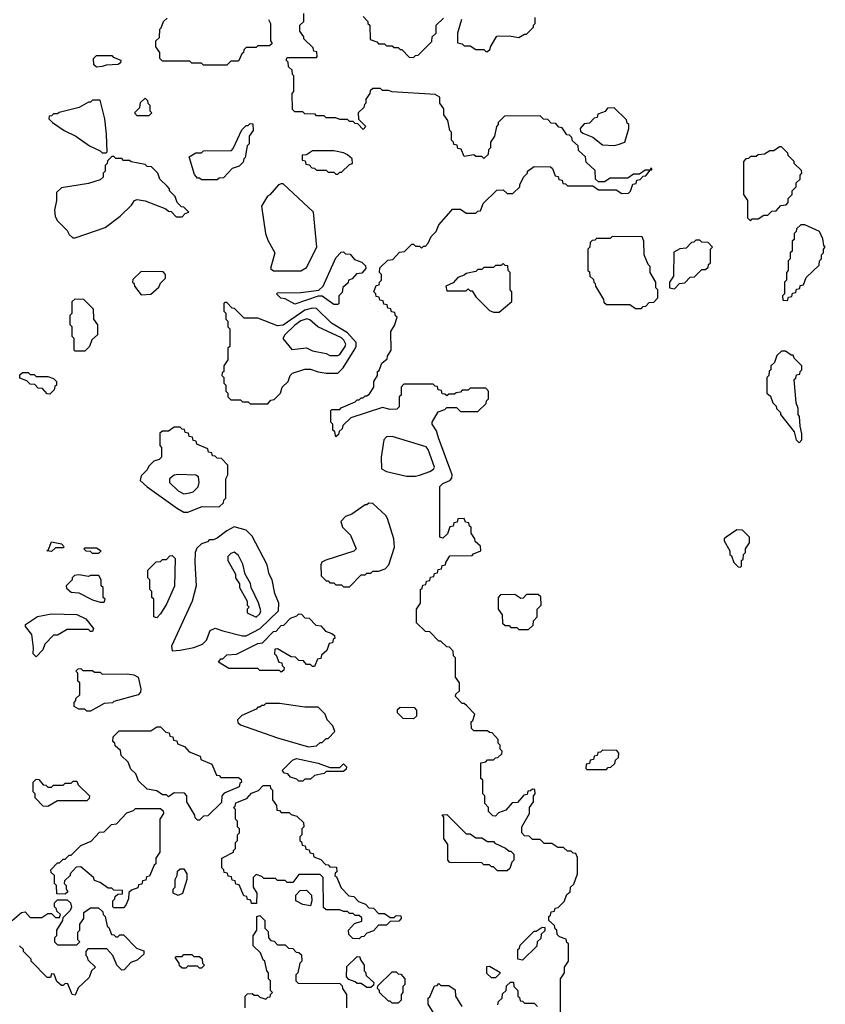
# Model space of a CAD drawing. Extents: x 2769579 to 2883812, y 684207 to 828660.
# Tile 143 of 256: x 2814601 to 2818740, y 734094 to 739154. Entities that reach past the tile are written whole.
import ezdxf

# ---------------------------------------------------------------- set-up
doc = ezdxf.new("R2010")
doc.units = 0

msp = doc.modelspace()

# ---------------------------------------------------------------- linework, layer by layer
at = {"layer": '0CON02XD'}
for points in [[(2817428.3, 734671.7), (2817430, 734695), (2817448.3, 734711.7), (2817467.5, 734765), (2817467.5, 734847.5), (2817458.3, 734868.3), (2817445, 734870), (2817435, 734880), (2817415, 734880), (2817395, 734900), (2817365, 734900), (2817335, 734920), (2817295, 734920), (2817275, 734940), (2817235, 734940), (2817218.3, 734958.3), (2817195, 734960), (2817180, 734975), (2817180, 735005), (2817220, 735075), (2817220, 735105), (2817240, 735135), (2817240, 735165), (2817250, 735175), (2817248.3, 735198.3), (2817235, 735200), (2817225, 735190), (2817211.7, 735188.3), (2817208.3, 735171.7), (2817191.7, 735168.3), (2817158.3, 735131.7), (2817131.7, 735128.3), (2817098.3, 735091.7), (2817061.7, 735078.3), (2817045, 735060), (2817031.7, 735061.7), (2817010, 735085), (2817010, 735105), (2816990, 735125), (2816990, 735165), (2816980, 735175), (2816980, 735245), (2816970, 735255), (2816970, 735335), (2816995, 735340), (2817005, 735350), (2817035, 735350), (2817045, 735360), (2817058.3, 735361.7), (2817078.3, 735381.7), (2817080, 735395), (2817070, 735405), (2817070, 735425), (2817060, 735435), (2817060, 735455), (2817028.3, 735488.3), (2817015, 735490), (2817005, 735500), (2816935, 735500), (2816921.7, 735511.7), (2816920, 735545), (2816928.3, 735551.7), (2816940, 735585), (2816898.3, 735628.3), (2816885, 735640), (2816875, 735640), (2816840, 735675), (2816841.7, 735688.3), (2816860, 735705), (2816860, 735745), (2816840, 735775), (2816840, 735875), (2816830, 735885), (2816828.3, 735908.3), (2816808.3, 735928.3), (2816795, 735930), (2816765, 735960), (2816755, 735960), (2816708.3, 736008.3), (2816685, 736010), (2816640, 736055), (2816640, 736125), (2816660, 736155), (2816660, 736225), (2816668.3, 736231.7), (2816671.7, 736248.3), (2816688.3, 736251.7), (2816691.7, 736268.3), (2816708.3, 736271.7), (2816711.7, 736288.3), (2816728.3, 736291.7), (2816731.7, 736308.3), (2816748.3, 736311.7), (2816751.7, 736328.3), (2816768.3, 736331.7), (2816771.7, 736348.3), (2816788.3, 736351.7), (2816790, 736365), (2816811.7, 736398.3), (2816925, 736400), (2816931.7, 736408.3), (2816970, 736425), (2816968.3, 736448.3), (2816941.7, 736471.7), (2816940, 736485), (2816920, 736515), (2816920, 736545), (2816911.7, 736551.7), (2816908.3, 736568.3), (2816891.7, 736571.7), (2816885, 736590), (2816851.7, 736588.3), (2816848.3, 736571.7), (2816831.7, 736568.3), (2816828.3, 736551.7), (2816811.7, 736548.3), (2816798.3, 736511.7), (2816775, 736490), (2816760, 736495), (2816760, 736755), (2816775, 736770), (2816810, 736785), (2816821.7, 736798.3), (2816822.5, 736815), (2816752.5, 737005), (2816741.7, 737041.7), (2816720, 737075), (2816720, 737085), (2816751.7, 737138.3), (2816785, 737150), (2816795, 737160), (2816845, 737160), (2816865, 737140), (2816955, 737140), (2816998.3, 737181.7), (2817000, 737195), (2817010, 737205), (2817010, 737245), (2816995, 737260), (2816915, 737260), (2816905, 737250), (2816875, 737250), (2816865, 737240), (2816843, 737237), (2816835, 737230), (2816805, 737230), (2816795, 737220), (2816785, 737230), (2816771.7, 737231.7), (2816768.3, 737248.3), (2816751.7, 737251.7), (2816748.3, 737268.3), (2816735, 737270), (2816725, 737280), (2816575, 737280), (2816560, 737265), (2816560, 737225), (2816550, 737215), (2816550, 737165), (2816538.3, 737151.7), (2816505, 737150), (2816465, 737160), (2816303, 737107), (2816261.7, 737068.3), (2816258.3, 737051.7), (2816241.7, 737038.3), (2816238.3, 737021.7), (2816225, 737010), (2816220, 737035), (2816210, 737045), (2816210, 737075), (2816200, 737085), (2816200, 737145), (2816205, 737150), (2816245, 737150), (2816251.7, 737158.3), (2816325, 737190), (2816335, 737200), (2816345, 737200), (2816355, 737210), (2816365, 737210), (2816375, 737220), (2816385, 737220), (2816398.3, 737231.7), (2816420, 737265), (2816420, 737295), (2816440, 737325), (2816440, 737345), (2816448.3, 737351.7), (2816461.7, 737388.3), (2816488.3, 737411.7), (2816490, 737425), (2816510, 737455), (2816508.3, 737551.7), (2816527, 737583), (2816540, 737625), (2816531.7, 737631.7), (2816528.3, 737648.3), (2816511.7, 737651.7), (2816508.3, 737668.3), (2816491.7, 737671.7), (2816488.3, 737688.3), (2816471.7, 737691.7), (2816468.3, 737708.3), (2816451.7, 737711.7), (2816448.3, 737728.3), (2816431.7, 737731.7), (2816430, 737745), (2816420, 737755), (2816431.7, 737788.3), (2816448.3, 737791.7), (2816450, 737805), (2816460, 737815), (2816460, 737845), (2816450, 737855), (2816451.7, 737878.3), (2816491.7, 737918.3), (2816518.3, 737921.7), (2816551.7, 737958.3), (2816578.3, 737961.7), (2816615, 738000), (2816625, 738000), (2816635, 737990), (2816655, 737990), (2816665, 737980), (2816675, 737990), (2816685, 737990), (2816700, 738005), (2816715, 738040), (2816740, 738065), (2816755, 738100), (2816818.3, 738171.7), (2816825, 738180), (2816865, 738180), (2816895, 738160), (2816945, 738160), (2816955, 738170), (2816968.3, 738171.7), (2816981.7, 738208.3), (2817051.7, 738278.3), (2817085, 738280), (2817105, 738260), (2817135, 738260), (2817170, 738295), (2817170, 738305), (2817190, 738345), (2817210, 738365), (2817210, 738375), (2817245, 738400), (2817328.3, 738398.3), (2817338.3, 738388.3), (2817351.7, 738351.7), (2817368.3, 738348.3), (2817371.7, 738331.7), (2817388.3, 738328.3), (2817391.7, 738311.7), (2817405, 738310), (2817415, 738300), (2817545, 738300), (2817575, 738280), (2817665, 738280), (2817695, 738260), (2817728.3, 738261.7), (2817738.3, 738271.7), (2817751.7, 738308.3), (2817768.3, 738311.7), (2817771.7, 738328.3), (2817788.3, 738331.7), (2817805, 738350), (2817818.3, 738351.7), (2817840, 738380), (2817848.3, 738381.7), (2817848.3, 738388.3), (2817841.7, 738388.3), (2817840, 738380), (2817815, 738380), (2817785, 738360), (2817755, 738360), (2817725, 738340), (2817635, 738340), (2817605, 738320), (2817575, 738320), (2817560, 738335), (2817558.3, 738378.3), (2817511.7, 738421.7), (2817508.3, 738448.3), (2817471.7, 738481.7), (2817470, 738505), (2817441.7, 738531.7), (2817438.3, 738548.3), (2817425, 738560), (2817411.7, 738561.7), (2817388.3, 738598.3), (2817371.7, 738601.7), (2817355, 738620), (2817331.7, 738621.7), (2817315, 738640), (2817291.7, 738641.7), (2817275, 738660), (2817091.7, 738658.3), (2817060, 738625), (2817060, 738615), (2817050, 738605), (2817040, 738555), (2817020, 738525), (2817020, 738495), (2817010, 738485), (2817008.3, 738461.7), (2816985, 738440), (2816975, 738450), (2816945, 738450), (2816935, 738460), (2816885, 738450), (2816868.3, 738488.3), (2816851.7, 738491.7), (2816848.3, 738508.3), (2816831.7, 738511.7), (2816830, 738525), (2816820, 738535), (2816820, 738575), (2816810, 738585), (2816800, 738635), (2816780, 738665), (2816780, 738695), (2816760, 738725), (2816760, 738755), (2816735, 738770), (2816515, 738782.5), (2816495, 738790), (2816465, 738790), (2816455, 738800), (2816415, 738800), (2816401.7, 738788.3), (2816400, 738775), (2816380, 738745), (2816380, 738725), (2816371.7, 738718.3), (2816368.3, 738701.7), (2816340, 738675), (2816341.7, 738641.7), (2816380, 738605), (2816365, 738590), (2816338.3, 738618.3), (2816325, 738620), (2816315, 738630), (2816295, 738630), (2816285, 738640), (2816245, 738640), (2816225, 738650), (2816175, 738650), (2816165, 738660), (2816125, 738660), (2816118.3, 738668.3), (2816065, 738670), (2816055, 738680), (2816015, 738680), (2816001.7, 738691.7), (2816000, 738775), (2816010, 738785), (2816010, 738865), (2816001.7, 738871.7), (2816000, 738895), (2815981.7, 738911.7), (2815980, 738935), (2815970, 738945), (2815975, 738960), (2816125, 738960), (2816130, 738965), (2816128.3, 738988.3), (2816111.7, 738991.7), (2816108.3, 739008.3), (2816060, 739055), (2816060, 739065), (2816040, 739095), (2816040, 739125), (2816060, 739145), (2816060, 739185)], [(2816365, 739170), (2816390, 739145), (2816390, 739135), (2816400, 739125), (2816401.7, 739051.7), (2816435, 739040), (2816445, 739030), (2816475, 739030), (2816485, 739020), (2816515, 739020), (2816525, 739010), (2816545, 739010), (2816555, 739000), (2816565, 739000), (2816601.7, 738961.7), (2816625, 738960)], [(2817005, 738990), (2817018.3, 739001.7), (2817020, 739015), (2817051.7, 739068.3), (2817115, 739070), (2817165, 739062.5), (2817195, 739080), (2817205, 739080), (2817240, 739115), (2817240, 739125), (2817250, 739135), (2817250, 739165)], [(2815880, 739155), (2815890, 739135), (2815890, 739045), (2815898.3, 739031.7), (2815885, 739020), (2815825, 739020), (2815815, 739010), (2815765, 739010), (2815751.7, 738998.3), (2815750, 738985), (2815741.7, 738978.3), (2815725, 738940), (2815685, 738940), (2815665, 738920), (2815545, 738920), (2815535, 738930), (2815485, 738930), (2815475, 738940), (2815335, 738940), (2815320, 738955), (2815320, 738985), (2815300, 739015), (2815300, 739045), (2815318.3, 739061.7), (2815320, 739105), (2815328.3, 739111.7), (2815340, 739145), (2815358.3, 739161.7)], [(2816625, 738960), (2816635, 738970), (2816648.3, 738971.7), (2816718.3, 739041.7), (2816720, 739065), (2816740, 739085), (2816740, 739125), (2816778.3, 739161.7)], [(2816870, 739155), (2816850, 739085), (2816850, 739035), (2816875, 739030), (2816885, 739020), (2816915, 739020), (2816945, 739000), (2816985, 739000), (2816995, 738990), (2817005, 738990)], [(2814995, 738910), (2814981.7, 738921.7), (2814980, 738955), (2814995, 738970), (2815075, 738970), (2815081.7, 738961.7), (2815120, 738945), (2815118.3, 738931.7), (2815107, 738923), (2815045, 738920), (2815025, 738912.5), (2814995, 738910)], [(2815045, 738470), (2815050, 738475), (2815047.5, 738565), (2815037.5, 738645), (2815015, 738740), (2814975, 738740), (2814965, 738730), (2814955, 738730), (2814907, 738703), (2814803, 738677), (2814795, 738670), (2814775, 738670), (2814765, 738660), (2814751.7, 738658.3), (2814750, 738645), (2814770, 738625), (2814830, 738585), (2814890, 738555), (2814960, 738505), (2815015, 738480), (2815025, 738470), (2815045, 738470)], [(2815265, 738660), (2815205, 738660), (2815190, 738675), (2815218.3, 738701.7), (2815221.7, 738728.3), (2815245, 738750), (2815258.3, 738738.3), (2815260, 738725), (2815270, 738715), (2815270, 738685), (2815280, 738675), (2815265, 738660)], [(2817655, 738507.5), (2817675, 738512.5), (2817710, 738525), (2817730, 738595), (2817730, 738615), (2817721.7, 738621.7), (2817718.3, 738638.3), (2817655, 738700), (2817621.7, 738698.3), (2817608.3, 738681.7), (2817571.7, 738668.3), (2817568.3, 738651.7), (2817551.7, 738648.3), (2817528.3, 738621.7), (2817501.7, 738618.3), (2817480, 738595), (2817481.7, 738581.7), (2817495, 738570), (2817545, 738550), (2817595, 738510), (2817655, 738507.5)], [(2815615, 738330), (2815535, 738330), (2815525, 738340), (2815515, 738340), (2815498.3, 738358.3), (2815471.7, 738448.3), (2815505, 738470), (2815535, 738470), (2815545, 738480), (2815688.3, 738481.7), (2815698.3, 738491.7), (2815741.7, 738588.3), (2815765, 738610), (2815775, 738610), (2815785, 738620), (2815798.3, 738618.3), (2815800, 738585), (2815780, 738555), (2815780, 738515), (2815770, 738505), (2815760, 738445), (2815751.7, 738438.3), (2815748.3, 738421.7), (2815728.3, 738401.7), (2815691.7, 738388.3), (2815648.3, 738341.7), (2815625, 738340), (2815615, 738330)], [(2816235, 738360), (2816245, 738370), (2816255, 738370), (2816295, 738410), (2816310, 738415), (2816308.3, 738438.3), (2816285, 738460), (2816265, 738470), (2816215, 738480), (2816105, 738480), (2816075, 738460), (2816051.7, 738458.3), (2816051.7, 738431.7), (2816068.3, 738428.3), (2816071.7, 738411.7), (2816088.3, 738408.3), (2816101.7, 738391.7), (2816115, 738390), (2816125, 738380), (2816175, 738380), (2816185, 738370), (2816215, 738370), (2816225, 738360), (2816235, 738360)], [(2818355, 738120), (2818365, 738130), (2818395, 738130), (2818425, 738150), (2818445, 738150), (2818465, 738170), (2818488.3, 738171.7), (2818511.7, 738198.3), (2818538.3, 738201.7), (2818550, 738215), (2818550, 738235), (2818570, 738255), (2818570, 738275), (2818590, 738295), (2818590, 738315), (2818610, 738335), (2818610, 738355), (2818620, 738365), (2818618.3, 738378.3), (2818580, 738415), (2818580, 738425), (2818550, 738455), (2818548.3, 738468.3), (2818515, 738500), (2818505, 738500), (2818475, 738480), (2818455, 738480), (2818427, 738463), (2818395, 738460), (2818385, 738450), (2818355, 738450), (2818345, 738440), (2818331.7, 738438.3), (2818320, 738425), (2818320, 738255), (2818340, 738225), (2818340, 738135), (2818355, 738120)], [(2814885, 738032.5), (2815040, 738085), (2815116.4, 738143.6), (2815175, 738200), (2815190, 738225), (2815205, 738230), (2815245, 738222.5), (2815351.7, 738181.7), (2815365, 738170), (2815378.3, 738168.3), (2815405, 738140), (2815435, 738140), (2815451.7, 738158.3), (2815470, 738165), (2815445, 738190), (2815431.7, 738191.7), (2815410, 738215), (2815400, 738245), (2815370, 738275), (2815370, 738285), (2815358.3, 738298.3), (2815320, 738335), (2815310, 738365), (2815278.3, 738398.3), (2815255, 738400), (2815245, 738410), (2815173, 738423), (2815165, 738430), (2815135, 738430), (2815125, 738440), (2815095, 738440), (2815085, 738450), (2815075, 738450), (2815051.7, 738428.3), (2815050, 738415), (2815040, 738405), (2815040, 738375), (2815030, 738365), (2815030, 738345), (2815015, 738330), (2814955, 738312.5), (2814815, 738290), (2814790, 738265), (2814790, 738225), (2814780, 738175), (2814783, 738143), (2814795, 738120), (2814845, 738070), (2814855, 738050), (2814873, 738033), (2814885, 738032.5)], [(2816045, 737862.5), (2816075, 737880), (2816127.5, 737985), (2816110, 738165), (2815955, 738310), (2815945, 738310), (2815930, 738305), (2815886.4, 738253.6), (2815873.6, 738246.4), (2815842.5, 738195), (2815863.3, 738055), (2815875, 738020), (2815912.5, 737955), (2815890, 737875), (2815905, 737862.5), (2816045, 737862.5)], [(2818545, 737710), (2818551.7, 737728.3), (2818568.3, 737731.7), (2818571.7, 737748.3), (2818588.3, 737751.7), (2818591.7, 737768.3), (2818608.3, 737771.7), (2818611.7, 737788.3), (2818628.3, 737791.7), (2818641.7, 737828.3), (2818708.3, 737891.7), (2818710, 737915), (2818720, 737925), (2818720, 737945), (2818730, 737955), (2818730, 737975), (2818740, 737985), (2818732.5, 737992.5), (2818727, 738027), (2818710, 738065), (2818635, 738100), (2818615, 738100), (2818591.7, 738078.3), (2818590, 738065), (2818580, 738055), (2818580, 738025), (2818570, 738015), (2818570, 737965), (2818560, 737955), (2818560, 737925), (2818550, 737915), (2818550, 737865), (2818540, 737855), (2818540, 737815), (2818530, 737805), (2818530, 737745), (2818520, 737735), (2818521.7, 737711.7), (2818545, 737710)], [(2817795, 737670), (2817805, 737680), (2817818.3, 737681.7), (2817835, 737700), (2817858.3, 737701.7), (2817880, 737725), (2817880, 737765), (2817870, 737775), (2817870, 737805), (2817840, 737855), (2817840, 737885), (2817830, 737895), (2817810, 737945), (2817807.5, 738015), (2817798.3, 738038.3), (2817645, 738040), (2817635, 738030), (2817565, 738030), (2817555, 738020), (2817541.7, 738018.3), (2817531.7, 738008.3), (2817530, 737985), (2817520, 737975), (2817520, 737865), (2817528.3, 737858.3), (2817530, 737835), (2817548.3, 737818.3), (2817550, 737805), (2817558.3, 737798.3), (2817560, 737785), (2817600, 737715), (2817601.7, 737701.7), (2817615, 737690), (2817735, 737690), (2817765, 737670), (2817795, 737670)], [(2817965, 737770), (2817991.7, 737798.3), (2818018.3, 737801.7), (2818045, 737830), (2818068.3, 737831.7), (2818105, 737870), (2818125, 737870), (2818138.3, 737881.7), (2818140, 737895), (2818150, 737905), (2818150, 737975), (2818160, 737985), (2818138.3, 738008.3), (2818105, 738010), (2818095, 738020), (2818075, 738020), (2818065, 738010), (2818051.7, 738008.3), (2818025, 737980), (2817993, 737977), (2817961.7, 737958.3), (2817960, 737835), (2817940, 737805), (2817940, 737775), (2817965, 737770)], [(2816235, 737690), (2816215, 737690), (2816155, 737732.5), (2816135, 737732.5), (2816015, 737692.5), (2815965, 737720), (2815943, 737723), (2815920, 737745), (2815925, 737750), (2816045, 737752.5), (2816137, 737763), (2816160, 737785), (2816225, 737930), (2816251.7, 737958.3), (2816265, 737960), (2816275, 737950), (2816298.3, 737948.3), (2816321.7, 737921.7), (2816358.3, 737908.3), (2816378.3, 737888.3), (2816380, 737875), (2816358.3, 737851.7), (2816331.7, 737848.3), (2816308.3, 737821.7), (2816290, 737815), (2816288.3, 737801.7), (2816261.7, 737778.3), (2816258.3, 737751.7), (2816240, 737735), (2816240, 737695), (2816235, 737690)], [(2817065, 737650), (2817130, 737705), (2817130, 737755), (2817120, 737765), (2817120, 737855), (2817110, 737865), (2817108.3, 737888.3), (2817095, 737890), (2817085, 737900), (2817075, 737890), (2817045, 737890), (2817035, 737880), (2816985, 737880), (2816975, 737870), (2816955, 737870), (2816945, 737860), (2816895, 737850), (2816885, 737840), (2816851.7, 737828.3), (2816828.3, 737801.7), (2816790, 737785), (2816795, 737760), (2816895, 737760), (2816905, 737770), (2816915, 737760), (2816925, 737760), (2816945, 737730), (2817015, 737660), (2817035, 737650), (2817065, 737650)], [(2815225, 737740), (2815275, 737742.5), (2815315, 737780), (2815325, 737800), (2815350, 737825), (2815350, 737845), (2815338.3, 737858.3), (2815225, 737860), (2815181.7, 737818.3), (2815180, 737805), (2815188.3, 737798.3), (2815190, 737785), (2815225, 737740)], [(2814935, 737450), (2814885, 737450), (2814880, 737455), (2814880, 737515), (2814870, 737525), (2814870, 737575), (2814860, 737585), (2814860, 737635), (2814870, 737645), (2814870, 737705), (2814885, 737720), (2814928.3, 737718.3), (2814978.3, 737668.3), (2814980, 737615), (2815000, 737585), (2815000, 737535), (2814971.7, 737508.3), (2814960, 737475), (2814935, 737450)], [(2815875, 737180), (2815891.7, 737198.3), (2815908.3, 737201.7), (2815940, 737235), (2815950, 737265), (2815980, 737295), (2815990, 737325), (2816003, 737337), (2816065, 737357.5), (2816095, 737357.5), (2816133.6, 737343.6), (2816175, 737337.5), (2816235, 737337.5), (2816263.3, 737365), (2816318.8, 737455), (2816328.8, 737475), (2816328.8, 737495), (2816285, 737543.8), (2816202.5, 737595), (2816125, 737670), (2816105, 737671.2), (2816065, 737661.2), (2815955, 737583.3), (2815925, 737580), (2815825, 737620), (2815755, 737620), (2815705, 737670), (2815691.7, 737671.7), (2815665, 737700), (2815655, 737700), (2815650, 737695), (2815650, 737655), (2815660, 737645), (2815660, 737615), (2815670, 737605), (2815670, 737575), (2815680, 737565), (2815680, 737475), (2815670, 737465), (2815670, 737405), (2815650, 737375), (2815650, 737345), (2815641.7, 737338.3), (2815640, 737325), (2815650, 737315), (2815650, 737285), (2815660, 737275), (2815660, 737245), (2815670, 737235), (2815670, 737215), (2815685, 737200), (2815735, 737200), (2815745, 737190), (2815775, 737190), (2815785, 737180), (2815875, 737180)], [(2816235, 737427.5), (2816245, 737433.3), (2816273.8, 737475), (2816276.1, 737486.1), (2816267, 737507), (2816255, 737518.8), (2816132.5, 737575), (2816090.7, 737610.7), (2816076.1, 737616.1), (2816045, 737606.2), (2816015, 737583.8), (2815963.3, 737535), (2815952.5, 737515), (2815998.3, 737458.3), (2816075, 737467.5), (2816105, 737452.5), (2816175, 737437.5), (2816195, 737427.5), (2816235, 737427.5)], [(2818605, 736980), (2818620, 736995), (2818620, 737025), (2818610, 737065), (2818607.5, 737115), (2818600, 737125), (2818600, 737155), (2818590, 737185), (2818580, 737305), (2818588.3, 737311.7), (2818591.7, 737328.3), (2818608.3, 737331.7), (2818610, 737345), (2818620, 737355), (2818620, 737375), (2818580, 737415), (2818575, 737430), (2818565, 737430), (2818535, 737450), (2818515, 737450), (2818491.7, 737428.3), (2818478.3, 737391.7), (2818460, 737375), (2818460, 737355), (2818451.7, 737348.3), (2818450, 737325), (2818440, 737315), (2818440, 737235), (2818458.3, 737218.3), (2818470, 737185), (2818488.3, 737168.3), (2818490, 737155), (2818510, 737135), (2818510, 737125), (2818580, 737035), (2818590, 736995), (2818605, 736980)], [(2814755, 737230), (2814741.7, 737231.7), (2814718.3, 737258.3), (2814695, 737260), (2814678.3, 737278.3), (2814655, 737280), (2814638.3, 737298.3), (2814601.7, 737311.7), (2814601.7, 737328.3), (2814615, 737340), (2814645, 737340), (2814655, 737330), (2814675, 737330), (2814685, 737320), (2814745, 737320), (2814775, 737310), (2814790, 737295), (2814790, 737275), (2814781.7, 737268.3), (2814778.3, 737251.7), (2814755, 737230)], [(2815445, 736622.5), (2815465, 736623.3), (2815538.3, 736651.7), (2815625, 736650), (2815648.3, 736671.7), (2815650, 736685), (2815660, 736695), (2815660, 736795), (2815670, 736815), (2815670, 736865), (2815638.3, 736898.3), (2815615, 736900), (2815605, 736910), (2815591.7, 736911.7), (2815588.3, 736928.3), (2815571.7, 736931.7), (2815568.3, 736948.3), (2815511.7, 736971.7), (2815508.3, 736988.3), (2815491.7, 736991.7), (2815488.3, 737008.3), (2815471.7, 737011.7), (2815468.3, 737028.3), (2815451.7, 737031.7), (2815448.3, 737048.3), (2815435, 737050), (2815425, 737060), (2815395, 737060), (2815365, 737040), (2815335, 737040), (2815321.7, 737028.3), (2815320, 736965), (2815330, 736955), (2815330, 736905), (2815317, 736893), (2815290, 736885), (2815265, 736860), (2815255, 736840), (2815225, 736810), (2815220, 736785), (2815255, 736752.5), (2815411.7, 736641.7), (2815445, 736622.5)], [(2816635, 736807.5), (2816655, 736813.3), (2816708.3, 736831.7), (2816726.4, 736843.6), (2816732.5, 736855), (2816700, 736945), (2816689.3, 736959.3), (2816515, 737012.5), (2816485, 737010), (2816472.5, 736995), (2816457.5, 736905), (2816460, 736845), (2816485, 736832.5), (2816588.3, 736808.3), (2816635, 736807.5)], [(2815445, 736716.7), (2815475, 736722.5), (2815492.5, 736727.5), (2815517, 736753), (2815522.5, 736775), (2815520, 736805), (2815505, 736812.5), (2815415, 736816.7), (2815395, 736812.5), (2815370, 736795), (2815370, 736775), (2815415, 736732.5), (2815445, 736716.7)], [(2816295, 736240), (2816355, 736300), (2816375, 736300), (2816385, 736310), (2816405, 736310), (2816415, 736320), (2816445, 736320), (2816478.3, 736331.7), (2816497, 736353), (2816526.4, 736443.6), (2816523.3, 736485), (2816490.7, 736590.7), (2816482.5, 736605), (2816415, 736667.5), (2816395, 736670), (2816385, 736660), (2816375, 736660), (2816307, 736613), (2816275, 736600), (2816250, 736575), (2816260, 736545), (2816300, 736505), (2816330, 736435), (2816317, 736423), (2816173, 736377), (2816153.3, 736366.7), (2816148.3, 736351.7), (2816150, 736295), (2816175, 736270), (2816185, 736270), (2816195, 736260), (2816215, 736260), (2816225, 736250), (2816255, 736250), (2816265, 736240), (2816295, 736240)], [(2815385, 735910), (2815425, 735913.3), (2815495, 735927.5), (2815540, 735945), (2815560, 735965), (2815580, 736015), (2815605, 736027.5), (2815645, 736012.5), (2815745, 735987.5), (2815765, 735987.5), (2815835.8, 736024.2), (2815930, 736115), (2815932.5, 736155), (2815912.5, 736205), (2815897.5, 736275), (2815882.5, 736305), (2815871.7, 736351.7), (2815795, 736500), (2815765, 736530), (2815703, 736547), (2815665, 736527.5), (2815615, 736490), (2815595, 736480), (2815575, 736480), (2815565, 736470), (2815535, 736460), (2815511.7, 736438.3), (2815502.5, 736415), (2815500, 736365), (2815507.5, 736245), (2815487.5, 736165), (2815380, 735935), (2815385, 735910)], [(2818305, 736340), (2818310, 736345), (2818310, 736375), (2818318.3, 736381.7), (2818320, 736405), (2818330, 736415), (2818330, 736435), (2818350, 736465), (2818350, 736495), (2818315, 736530), (2818285, 736532.5), (2818230, 736495), (2818220, 736485), (2818220, 736475), (2818250, 736425), (2818250, 736405), (2818258.3, 736398.3), (2818270, 736365), (2818291.7, 736341.7), (2818305, 736340)], [(2814765, 736420), (2814740, 736425), (2814748.3, 736431.7), (2814765, 736470), (2814815, 736460), (2814830, 736445), (2814825, 736440), (2814785, 736440), (2814765, 736420)], [(2815005, 736410), (2814975, 736410), (2814965, 736420), (2814941.7, 736421.7), (2814930, 736435), (2814935, 736440), (2814995, 736440), (2815020, 736425), (2815005, 736410)], [(2815305, 736080), (2815290, 736085), (2815290, 736175), (2815280, 736185), (2815280, 736215), (2815270, 736225), (2815270, 736275), (2815260, 736285), (2815260, 736325), (2815301.7, 736368.3), (2815325, 736370), (2815335, 736380), (2815355, 736380), (2815371.7, 736398.3), (2815385, 736400), (2815400, 736385), (2815397, 736243), (2815355, 736150), (2815325, 736100), (2815305, 736080)], [(2815815, 736082.5), (2815835, 736100), (2815840, 736115), (2815827, 736157), (2815790, 736235), (2815787, 736257), (2815760, 736305), (2815747.5, 736355), (2815725, 736400), (2815703, 736417), (2815685, 736410), (2815670, 736395), (2815670, 736375), (2815710, 736305), (2815710, 736285), (2815730, 736255), (2815730, 736235), (2815770, 736165), (2815770, 736145), (2815780, 736135), (2815770, 736125), (2815770, 736105), (2815815, 736082.5)], [(2815035, 736160), (2815040, 736175), (2815030, 736185), (2815030, 736235), (2815020, 736245), (2815020, 736275), (2815007, 736297), (2814965, 736297.5), (2814955, 736292.5), (2814905, 736300), (2814883, 736297), (2814870, 736285), (2814870, 736275), (2814840, 736245), (2814841.7, 736231.7), (2814865, 736212.5), (2814905, 736207.5), (2814975, 736172.5), (2815015, 736160), (2815035, 736160)], [(2817215, 736020), (2817238.3, 736041.7), (2817240, 736065), (2817260, 736085), (2817260, 736125), (2817280, 736145), (2817278.3, 736188.3), (2817265, 736200), (2817205, 736200), (2817188.3, 736181.7), (2817175, 736180), (2817145, 736200), (2817071.7, 736198.3), (2817060, 736185), (2817060, 736125), (2817080, 736095), (2817081.7, 736051.7), (2817095, 736040), (2817115, 736040), (2817125, 736030), (2817155, 736030), (2817165, 736020), (2817215, 736020)], [(2814685, 735880), (2814670, 735895), (2814672.5, 735925), (2814662.5, 735995), (2814630, 736035), (2814630, 736045), (2814693, 736087), (2814765, 736100), (2814895, 736097.5), (2814940, 736075), (2814980, 736025), (2814975, 736010), (2814965, 736010), (2814955, 736020), (2814845, 736020), (2814795, 735990), (2814775, 735990), (2814730, 735945), (2814720, 735915), (2814685, 735880)], [(2815945, 735800), (2815935, 735810), (2815835, 735810), (2815825, 735820), (2815675, 735820), (2815621.7, 735851.7), (2815635, 735870), (2815645, 735870), (2815665, 735890), (2815715, 735892.5), (2815825, 735947.5), (2815848.3, 735951.7), (2815905, 736010), (2815918.3, 736011.7), (2815945, 736040), (2815958.3, 736041.7), (2815991.7, 736078.3), (2816025, 736090), (2816035, 736100), (2816048.3, 736098.3), (2816065, 736080), (2816088.3, 736078.3), (2816121.7, 736041.7), (2816148.3, 736038.3), (2816171.7, 736011.7), (2816205, 736000), (2816218.3, 735988.3), (2816220, 735975), (2816211.7, 735968.3), (2816208.3, 735951.7), (2816191.7, 735948.3), (2816178.3, 735911.7), (2816151.7, 735888.3), (2816148.3, 735871.7), (2816131.7, 735868.3), (2816115, 735830), (2816105, 735830), (2816095, 735840), (2816075, 735840), (2816058.3, 735858.3), (2816035, 735860), (2816018.3, 735878.3), (2815995, 735880), (2815925, 735920), (2815911.7, 735918.3), (2815910, 735895), (2815918.3, 735888.3), (2815931.7, 735851.7), (2815948.3, 735848.3), (2815950, 735835), (2815960, 735825), (2815958.3, 735811.7), (2815945, 735800)], [(2814965, 735600), (2814945, 735600), (2814935, 735610), (2814905, 735610), (2814880, 735625), (2814880, 735645), (2814890, 735655), (2814890, 735665), (2814910, 735685), (2814910, 735745), (2814900, 735755), (2814900, 735795), (2814890, 735805), (2814901.7, 735818.3), (2814915, 735820), (2814925, 735810), (2814975, 735810), (2814985, 735800), (2815015, 735800), (2815025, 735790), (2815155, 735792.5), (2815187, 735787), (2815210, 735775), (2815222.5, 735715), (2815221.7, 735698.3), (2815210, 735685), (2815085, 735650), (2815077, 735643), (2815035, 735640), (2814965, 735600)], [(2816085, 735417.5), (2816125, 735422.5), (2816145, 735440), (2816155, 735440), (2816175, 735460), (2816185, 735460), (2816220, 735495), (2816210, 735525), (2816180, 735555), (2816170, 735585), (2816135, 735620), (2816065, 735620), (2815935, 735640), (2815865, 735640), (2815855, 735630), (2815845, 735630), (2815835, 735620), (2815825, 735620), (2815815, 735610), (2815741.7, 735578.3), (2815720, 735555), (2815721.7, 735541.7), (2815735, 735530), (2815925, 735463.3), (2816085, 735417.5)], [(2816625, 735560), (2816571.7, 735561.7), (2816541.7, 735591.7), (2816541.7, 735608.3), (2816555, 735620), (2816628.3, 735618.3), (2816640, 735605), (2816640, 735575), (2816625, 735560)], [(2815525, 735040), (2815515, 735040), (2815501.7, 735051.7), (2815500, 735065), (2815460, 735135), (2815460, 735165), (2815448.3, 735178.3), (2815395, 735180), (2815365, 735160), (2815355, 735170), (2815335, 735170), (2815305, 735190), (2815255, 735200), (2815211.7, 735241.7), (2815198.3, 735278.3), (2815171.7, 735301.7), (2815158.3, 735338.3), (2815121.7, 735371.7), (2815118.3, 735398.3), (2815091.7, 735421.7), (2815090, 735435), (2815080, 735445), (2815081.7, 735468.3), (2815111.7, 735498.3), (2815275, 735500), (2815305, 735520), (2815325, 735520), (2815351.7, 735491.7), (2815368.3, 735488.3), (2815371.7, 735471.7), (2815388.3, 735468.3), (2815391.7, 735451.7), (2815408.3, 735448.3), (2815411.7, 735431.7), (2815448.3, 735418.3), (2815471.7, 735391.7), (2815528.3, 735368.3), (2815531.7, 735351.7), (2815588.3, 735328.3), (2815611.7, 735271.7), (2815625, 735270), (2815635, 735260), (2815725, 735260), (2815738.3, 735248.3), (2815740, 735235), (2815731.7, 735228.3), (2815728.3, 735211.7), (2815651.7, 735178.3), (2815640, 735165), (2815638.3, 735131.7), (2815568.3, 735061.7), (2815545, 735060), (2815525, 735040)], [(2817615, 735300), (2817625, 735310), (2817638.3, 735311.7), (2817658.3, 735331.7), (2817661.7, 735348.3), (2817678.3, 735361.7), (2817680, 735385), (2817668.3, 735398.3), (2817595, 735400), (2817585, 735390), (2817571.7, 735388.3), (2817568.3, 735371.7), (2817551.7, 735368.3), (2817548.3, 735351.7), (2817531.7, 735348.3), (2817528.3, 735331.7), (2817511.7, 735328.3), (2817510, 735305), (2817515, 735300), (2817615, 735300)], [(2816055, 735240), (2816035, 735240), (2816025, 735250), (2815991.7, 735261.7), (2815978.3, 735278.3), (2815961.7, 735281.7), (2815950, 735295), (2816001.7, 735348.3), (2816023, 735357), (2816135, 735332.5), (2816195, 735310), (2816245, 735310), (2816265, 735330), (2816280, 735315), (2816278.3, 735301.7), (2816265, 735290), (2816175, 735290), (2816165, 735280), (2816115, 735270), (2816095, 735250), (2816065, 735250), (2816055, 735240)], [(2814745, 735110), (2814721.7, 735111.7), (2814680, 735155), (2814680, 735175), (2814670, 735185), (2814670, 735235), (2814685, 735250), (2814698.3, 735248.3), (2814721.7, 735221.7), (2814735, 735220), (2814745, 735210), (2814765, 735210), (2814775, 735220), (2814825, 735220), (2814835, 735230), (2814865, 735230), (2814875, 735240), (2814895, 735240), (2814901.7, 735221.7), (2814960, 735165), (2814958.3, 735151.7), (2814945, 735140), (2814795, 735140), (2814745, 735110)], [(2816345, 734430), (2816311.7, 734431.7), (2816291.7, 734451.7), (2816290, 734475), (2816321.7, 734508.3), (2816358.3, 734521.7), (2816358.3, 734538.3), (2816345, 734550), (2816325, 734550), (2816315, 734560), (2816295, 734560), (2816285, 734570), (2816265, 734570), (2816245, 734580), (2816175, 734580), (2816161.7, 734591.7), (2816160, 734745), (2816145, 734760), (2816035, 734760), (2816005, 734720), (2815975, 734720), (2815965, 734730), (2815925, 734730), (2815915, 734740), (2815855, 734740), (2815845, 734750), (2815815, 734760), (2815800, 734745), (2815800, 734695), (2815820, 734665), (2815818.3, 734611.7), (2815791.7, 734611.7), (2815788.3, 734628.3), (2815771.7, 734631.7), (2815768.3, 734648.3), (2815751.7, 734651.7), (2815728.3, 734708.3), (2815711.7, 734711.7), (2815708.3, 734728.3), (2815691.7, 734731.7), (2815688.3, 734748.3), (2815671.7, 734751.7), (2815668.3, 734768.3), (2815651.7, 734771.7), (2815650, 734785), (2815640, 734795), (2815640, 734845), (2815700, 734875), (2815700, 734885), (2815710, 734895), (2815710, 734925), (2815720, 734935), (2815720, 734965), (2815730, 734975), (2815730, 734995), (2815720, 735005), (2815720, 735035), (2815710, 735045), (2815710, 735095), (2815700, 735105), (2815708.3, 735111.7), (2815711.7, 735128.3), (2815768.3, 735151.7), (2815791.7, 735178.3), (2815828.3, 735191.7), (2815851.7, 735218.3), (2815888.3, 735218.3), (2815890, 735205), (2815900, 735195), (2815900, 735145), (2815920, 735115), (2815921.7, 735091.7), (2815935, 735090), (2815945, 735080), (2815985, 735080), (2815995, 735070), (2816025, 735060), (2816058.3, 735028.3), (2816060, 735005), (2816050, 734995), (2816050, 734965), (2816040, 734955), (2816040, 734935), (2816048.3, 734928.3), (2816051.7, 734911.7), (2816068.3, 734908.3), (2816071.7, 734891.7), (2816088.3, 734888.3), (2816091.7, 734871.7), (2816108.3, 734868.3), (2816111.7, 734851.7), (2816148.3, 734838.3), (2816171.7, 734811.7), (2816185, 734810), (2816195, 734800), (2816228.3, 734798.3), (2816230, 734775), (2816221.7, 734768.3), (2816220, 734755), (2816228.3, 734748.3), (2816251.7, 734691.7), (2816291.7, 734651.7), (2816318.3, 734648.3), (2816341.7, 734621.7), (2816378.3, 734608.3), (2816395, 734590), (2816418.3, 734588.3), (2816445, 734560), (2816475, 734560), (2816505, 734540), (2816525, 734540), (2816535, 734550), (2816558.3, 734548.3), (2816560, 734535), (2816548.3, 734521.7), (2816505, 734520), (2816485, 734500), (2816445, 734500), (2816418.3, 734471.7), (2816385, 734460), (2816368.3, 734441.7), (2816355, 734440), (2816345, 734430)], [(2815135, 734590), (2815085, 734590), (2815080, 734595), (2815080, 734625), (2815090, 734635), (2815091.7, 734648.3), (2815105, 734660), (2815128.3, 734661.7), (2815128.3, 734678.3), (2815085, 734680), (2815075, 734690), (2815055, 734690), (2815015, 734720), (2814985, 734730), (2814980, 734745), (2814915, 734800), (2814891.7, 734798.3), (2814860, 734765), (2814860, 734755), (2814831.7, 734728.3), (2814830, 734715), (2814840, 734705), (2814840, 734685), (2814848.3, 734671.7), (2814835, 734660), (2814791.7, 734661.7), (2814790, 734705), (2814780, 734715), (2814780, 734755), (2814761.7, 734771.7), (2814760, 734785), (2814795, 734820), (2814805, 734820), (2814825, 734840), (2814835, 734840), (2814855, 734860), (2814865, 734860), (2814915, 734910), (2814968.3, 734931.7), (2815011.7, 734978.3), (2815035, 734980), (2815071.7, 735018.3), (2815098.3, 735021.7), (2815151.7, 735078.3), (2815185, 735090), (2815195, 735100), (2815325, 735100), (2815338.3, 735088.3), (2815340, 735075), (2815320, 735045), (2815320, 734875), (2815300, 734845), (2815300, 734815), (2815291.7, 734808.3), (2815268.3, 734751.7), (2815251.7, 734748.3), (2815248.3, 734731.7), (2815231.7, 734728.3), (2815228.3, 734711.7), (2815211.7, 734708.3), (2815208.3, 734691.7), (2815175, 734680), (2815161.7, 734668.3), (2815160, 734635), (2815147, 734603), (2815135, 734590)], [(2817105, 734780), (2817055, 734780), (2817035, 734800), (2817025, 734800), (2817015, 734810), (2816985, 734810), (2816975, 734820), (2816811.7, 734821.7), (2816800, 734835), (2816800, 734915), (2816780, 734945), (2816780, 735055), (2816771.7, 735068.3), (2816795, 735070), (2816895, 734970), (2816915, 734970), (2816945, 734950), (2816975, 734950), (2817005, 734930), (2817035, 734930), (2817041.7, 734921.7), (2817097, 734897), (2817115, 734880), (2817125, 734880), (2817140, 734865), (2817140, 734835), (2817130, 734825), (2817118.3, 734791.7), (2817105, 734780)], [(2815415, 734652.5), (2815390, 734665), (2815390, 734685), (2815400, 734695), (2815400, 734735), (2815410, 734755), (2815411.7, 734778.3), (2815425, 734790), (2815445, 734790), (2815460, 734765), (2815460, 734735), (2815437, 734663), (2815415, 734652.5)], [(2816095, 734600), (2816055, 734607.5), (2816020, 734625), (2816020, 734655), (2816041.7, 734678.3), (2816075, 734680), (2816100, 734655), (2816102.5, 734625), (2816095, 734600)], [(2817380, 734035), (2817380, 734225), (2817400, 734255), (2817400, 734285), (2817420, 734315), (2817420, 734405), (2817411.7, 734411.7), (2817408.3, 734428.3), (2817375, 734440), (2817361.7, 734451.7), (2817360, 734475), (2817351.7, 734481.7), (2817348.3, 734498.3), (2817320, 734525), (2817320, 734545), (2817328.3, 734551.7), (2817331.7, 734568.3), (2817348.3, 734571.7), (2817351.7, 734588.3), (2817368.3, 734591.7), (2817398.3, 734621.7), (2817411.7, 734658.3), (2817428.3, 734671.7)], [(2814562.5, 734525), (2814610, 734565), (2814628.3, 734568.3), (2814655, 734540), (2814715, 734540), (2814745, 734560), (2814765, 734560), (2814785, 734540), (2814805, 734540), (2814810, 734555), (2814791.7, 734571.7), (2814790, 734585), (2814780, 734595), (2814780, 734615), (2814795, 734630), (2814845, 734630), (2814862.5, 734615), (2814867, 734593), (2814860, 734575), (2814821.7, 734538.3), (2814820, 734525), (2814790, 734475), (2814790, 734445), (2814780, 734435), (2814780, 734415), (2814795, 734400), (2814895, 734400), (2814910, 734415), (2814900, 734425), (2814900, 734465), (2814910, 734475), (2814910, 734505), (2814930, 734535), (2814930, 734565), (2814965, 734590), (2815005, 734590), (2815028.3, 734568.3), (2815030, 734555), (2815040, 734545), (2815050, 734495), (2815058.3, 734488.3), (2815071.7, 734451.7), (2815085, 734450), (2815095, 734440), (2815105, 734440), (2815115, 734450), (2815135, 734450), (2815201.7, 734381.7), (2815238.3, 734368.3), (2815238.3, 734351.7), (2815205, 734320), (2815171.7, 734308.3), (2815138.3, 734271.7), (2815125, 734270), (2815100, 734295), (2815080, 734345), (2815048.3, 734378.3), (2814951.7, 734378.3), (2814940, 734365), (2814940, 734345), (2814948.3, 734338.3), (2814951.7, 734321.7), (2814990, 734285), (2814970, 734265), (2814958.3, 734231.7), (2814901.7, 734178.3), (2814885, 734140)], [(2815760, 734075), (2815760, 734135), (2815771.7, 734148.3), (2815795, 734150), (2815805, 734140), (2815825, 734140), (2815835, 734130), (2815865, 734120), (2815875, 734130), (2815888.3, 734131.7), (2815890, 734145), (2815900, 734155), (2815890, 734165), (2815890, 734215), (2815880, 734225), (2815880, 734255), (2815870, 734265), (2815860, 734315), (2815851.7, 734321.7), (2815838.3, 734358.3), (2815800, 734395), (2815800, 734445), (2815820, 734475), (2815820, 734545), (2815835, 734550), (2815860, 734525), (2815860, 734485), (2815878.3, 734468.3), (2815880, 734435), (2815891.7, 734421.7), (2815908.3, 734418.3), (2815925, 734400), (2815965, 734400), (2815981.7, 734381.7), (2816005, 734380), (2816021.7, 734361.7), (2816035, 734360), (2816048.3, 734348.3), (2816050, 734315), (2816040, 734305), (2816030, 734255), (2816020, 734245), (2816020, 734215), (2816031.7, 734201.7), (2816245, 734200), (2816258.3, 734188.3), (2816260, 734175), (2816280, 734145), (2816280, 734075)], [(2817185, 734320), (2817160, 734325), (2817160, 734375), (2817168.3, 734381.7), (2817171.7, 734398.3), (2817245, 734470), (2817255, 734470), (2817285, 734490), (2817298.3, 734488.3), (2817298.3, 734471.7), (2817280, 734455), (2817278.3, 734431.7), (2817260, 734415), (2817258.3, 734391.7), (2817185, 734320)], [(2814885, 734140), (2814870, 734145), (2814848.3, 734198.3), (2814835, 734200), (2814825, 734190), (2814815, 734190), (2814791.7, 734211.7), (2814778.3, 734248.3), (2814765, 734250), (2814758.3, 734231.7), (2814741.7, 734231.7), (2814660, 734315), (2814660, 734325), (2814620, 734365), (2814620, 734375), (2814600, 734395)], [(2815535, 734280), (2815525, 734280), (2815515, 734290), (2815465, 734290), (2815455, 734280), (2815435, 734280), (2815421.7, 734291.7), (2815420, 734305), (2815400, 734335), (2815405, 734340), (2815435, 734340), (2815445, 734350), (2815485, 734350), (2815495, 734340), (2815525, 734340), (2815538.3, 734328.3), (2815540, 734305), (2815550, 734295), (2815535, 734280)], [(2816405, 734180), (2816385, 734180), (2816355, 734200), (2816335, 734200), (2816325, 734210), (2816291.7, 734221.7), (2816280, 734235), (2816281.7, 734288.3), (2816335, 734340), (2816348.3, 734338.3), (2816350, 734325), (2816370, 734295), (2816370, 734265), (2816378.3, 734258.3), (2816381.7, 734241.7), (2816420, 734205), (2816418.3, 734191.7), (2816405, 734180)], [(2816545, 734100), (2816515, 734100), (2816505, 734110), (2816495, 734110), (2816450, 734155), (2816450, 734165), (2816440, 734175), (2816441.7, 734188.3), (2816515, 734260), (2816535, 734260), (2816545, 734250), (2816558.3, 734248.3), (2816580, 734225), (2816580, 734195), (2816570, 734185), (2816570, 734155), (2816560, 734145), (2816560, 734115), (2816545, 734100)], [(2817045, 734230), (2817025, 734230), (2817001.7, 734251.7), (2817001.7, 734288.3), (2817015, 734290), (2817068.3, 734258.3), (2817068.3, 734251.7), (2817045, 734230)], [(2817058.3, 734091.7), (2817061.7, 734108.3), (2817080, 734125), (2817081.7, 734148.3), (2817100, 734165), (2817101.7, 734188.3), (2817121.7, 734208.3), (2817138.3, 734208.3), (2817140, 734185), (2817160, 734165), (2817160, 734135), (2817168.3, 734128.3), (2817171.7, 734111.7), (2817185, 734110), (2817195, 734100), (2817245, 734100), (2817261.7, 734081.7)], [(2816730, 734045), (2816700, 734095), (2816700, 734125), (2816708.3, 734131.7), (2816731.7, 734188.3), (2816745, 734190), (2816755, 734200), (2816765, 734190), (2816805, 734190), (2816838.3, 734168.3), (2816840, 734135), (2816871.7, 734081.7)]]:
    msp.add_lwpolyline(points, dxfattribs=at)

doc.saveas('drawing.dxf')
